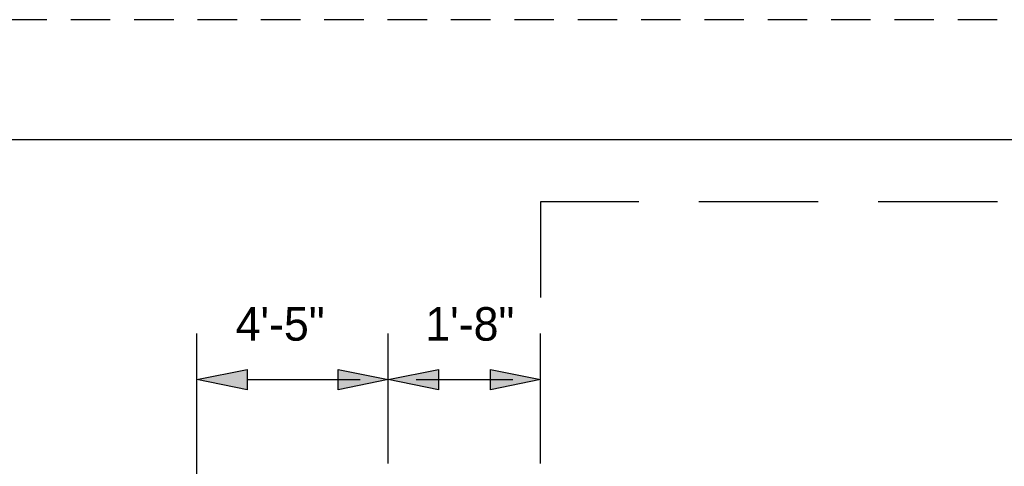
# Paper-space layout '113851GY001' of a CAD drawing. Header units: feet. Extents: x 0 to 55.7, y 0 to 22.
# Tile 9 of 21: x 2.4 to 6.6, y 20.1 to 22. Entities that reach past the tile are written whole.
import ezdxf
from ezdxf.enums import TextEntityAlignment as Align

# ---------------------------------------------------------------- set-up
doc = ezdxf.new("R2010")
doc.units = ezdxf.units.FT
doc.header["$MEASUREMENT"] = 0
doc.linetypes.add('DASHED', pattern=[0.75, 0.5, -0.25])
doc.linetypes.add('OhDOT_USTN3', pattern=[0.22, 0.165, -0.055])
for name, color, linetype in [('C-ANNO-TEXT', 7, 'Continuous'), ('SH_Border', 7, 'Continuous'), ('SH_Cut_Line', 7, 'OhDOT_USTN3'), ('SH_Data', 7, 'Continuous'), ('TX_P_20', 7, 'Continuous')]:
    doc.layers.add(name, color=color, linetype=linetype)
doc.styles.add('Font 70-Main Title', font='txt', dxfattribs={"width": 1.15, "height": 0.25})
doc.styles.add('Straight-Normal', font='font30.shx', dxfattribs={"height": 0.14})
doc.styles.add('Straight-Sub Title', font='font30.shx', dxfattribs={"height": 0.17})

# ---------------------------------------------------------------- blocks, each defined once
blk = doc.blocks.new('BLKWO')
at = {"layer": 'SH_Border', "color": 7, "linetype": 'Continuous', "flags": 128}
blk.add_lwpolyline([(2, 21.5), (33.5, 21.5), (33.5, 0.5), (2, 0.5), (2, 21.5)], close=True, dxfattribs=at)
at = {"layer": 'SH_Cut_Line', "color": 7, "linetype": 'OhDOT_USTN3', "flags": 128}
blk.add_lwpolyline([(0, 0), (34, 0), (34, 22), (0, 22), (0, 0)], close=True, dxfattribs=at)
at = {"layer": 'SH_Data', "style": 'Font 70-Main Title', "width": 1.15}
for tag, p in [('TITLEAREA2M', (33, 13.2917)), ('TITLEAREA1', (33, 3.7917))]:
    blk.add_attdef(tag, text='', height=0.25, rotation=90, dxfattribs=at).set_placement(p, align=Align.MIDDLE_CENTER)
at = {"layer": 'SH_Data', "style": 'Straight-Sub Title'}
for tag, p in [('SHEETNO', (33.0203, 1.0031)), ('SHEETTOTAL', (33.0203, 0.6634))]:
    blk.add_attdef(tag, text='', height=0.17, dxfattribs=at).set_placement(p, align=Align.BOTTOM_CENTER)

psp = doc.layouts.new('113851GY001')

# ---------------------------------------------------------------- hatches: boundary and pattern name
h = psp.add_hatch(color=256)
h.dxf.hatch_style = 1
h.paths.add_polyline_path([(3.17723, 20.49602), (3.38723, 20.53802), (3.38723, 20.45402)])
h = psp.add_hatch(color=256)
h.dxf.hatch_style = 1
h.paths.add_polyline_path([(3.97742, 20.49602), (3.76742, 20.45402), (3.76742, 20.53802)])
h = psp.add_hatch(color=256)
h.dxf.hatch_style = 1
h.paths.add_polyline_path([(3.97742, 20.49602), (4.18742, 20.53802), (4.18742, 20.45402)])
h = psp.add_hatch(color=256)
h.dxf.hatch_style = 1
h.paths.add_polyline_path([(4.61491, 20.49602), (4.40491, 20.45402), (4.40491, 20.53802)])

# ---------------------------------------------------------------- linework, layer by layer
at = {"layer": 'C-ANNO-TEXT', "linetype": 'Continuous'}
for p, q in [((3.17723, 19.0995), (3.17723, 20.68877)), ((3.97742, 20.14533), (3.97742, 20.68877)), ((4.61491, 20.14533), (4.61491, 20.68877)), ((3.38723, 20.49602), (3.8606, 20.49602)), ((4.09425, 20.49602), (4.49808, 20.49602))]:
    psp.add_line(p, q, dxfattribs=at)
at = {"layer": 'TX_P_20', "linetype": 'DASHED'}
psp.add_lwpolyline([(8.0263, 18.23783), (8.0263, 21.23948), (4.61491, 21.23948), (4.61491, 20.83877)], dxfattribs=at)
at = {"layer": 'TX_P_20'}
for points in [[(3.17723, 20.49602), (3.38723, 20.53802), (3.38723, 20.45402), (3.17723, 20.49602)], [(3.97742, 20.49602), (3.76742, 20.45402), (3.76742, 20.53802), (3.97742, 20.49602)], [(3.97742, 20.49602), (4.18742, 20.53802), (4.18742, 20.45402), (3.97742, 20.49602)], [(4.61491, 20.49602), (4.40491, 20.45402), (4.40491, 20.53802), (4.61491, 20.49602)]]:
    psp.add_lwpolyline(points, dxfattribs=at)

# ---------------------------------------------------------------- block references
at = {"layer": 'C-ANNO-TEXT'}
psp.add_blockref('BLKWO', (0, 0), dxfattribs=at)

# ---------------------------------------------------------------- texts
at = {"layer": 'C-ANNO-TEXT', "char_height": 0.14, "attachment_point": 5, "style": 'Straight-Normal'}
for s, insert in [('\\A1;4\'-5"', (3.52543, 20.72792)), ('\\A1;1\'-8"', (4.31881, 20.72792))]:
    psp.add_mtext(s, dxfattribs=dict(at, insert=insert))

doc.saveas('drawing.dxf')
